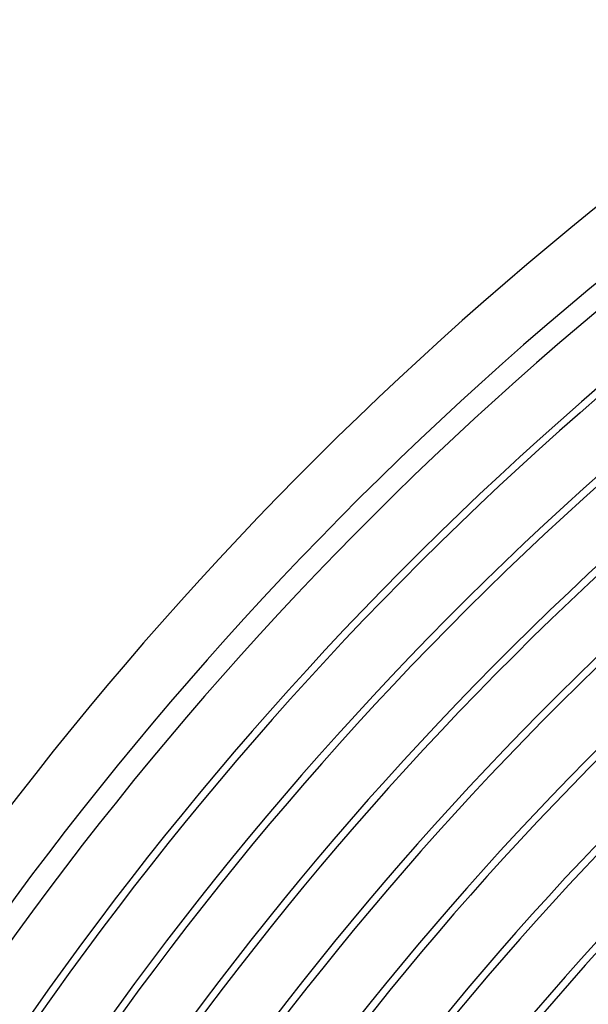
# Model space of a CAD drawing. Header units: millimetres. Extents: x -280 to 280, y -247 to 247.
# Tile 23 of 85: x -190 to -151, y 133 to 200. Entities that reach past the tile are written whole.
import ezdxf

# ---------------------------------------------------------------- set-up
doc = ezdxf.new("R2010")
doc.units = ezdxf.units.MM
doc.layers.add('THICK', color=7, linetype='Continuous')

msp = doc.modelspace()

# ---------------------------------------------------------------- linework, layer by layer
at = {"layer": 'THICK'}
for radius, start, end in [(240, 120.4775, 179.52252), (236, 120.43647, 179.56354), (234.5, 120.48867, 179.51134), (230.5, 120.27289, 179.72712), (230, 120.49824, 179.50178), (226, 120.31042, 179.68953), (225.5, 120.50815, 179.49181), (221.5, 120.34486, 179.65516), (221, 120.51852, 179.48149), (217, 120.377, 179.62296), (216.5, 120.52929, 179.47072), (212.5, 120.40748, 179.59253), (212, 120.54052, 179.45949), (208, 120.43665, 179.56331), (207.5, 120.55227, 179.44775), (203.5, 120.46483, 179.53518), (203, 120.56447, 179.43548), (199, 120.49211, 179.50785), (198.5, 120.57731, 179.42271), (194.5, 120.51875, 179.48121), (194, 120.59071, 179.4093), (190, 120.54488, 179.45514), (189.5, 120.60469, 179.39526), (185.5, 120.57055, 179.42947), (185, 120.61942, 179.3806), (181, 120.59581, 179.4042), (180.5, 120.63489, 179.36513), (176.5, 120.62079, 179.37922), (176, 120.6511, 179.34891), (172, 120.64549, 179.35453), (171.5, 120.66818, 179.33184), (167.5, 120.67001, 179.33), (167, 120.68617, 179.31379), (163, 120.6943, 179.30571), (162.5, 120.70519, 179.29482), (158.5, 120.71848, 179.28153), (158, 120.7253, 179.27471)]:
    msp.add_arc((0, 0), radius, start, end, dxfattribs=at)

doc.saveas('drawing.dxf')
